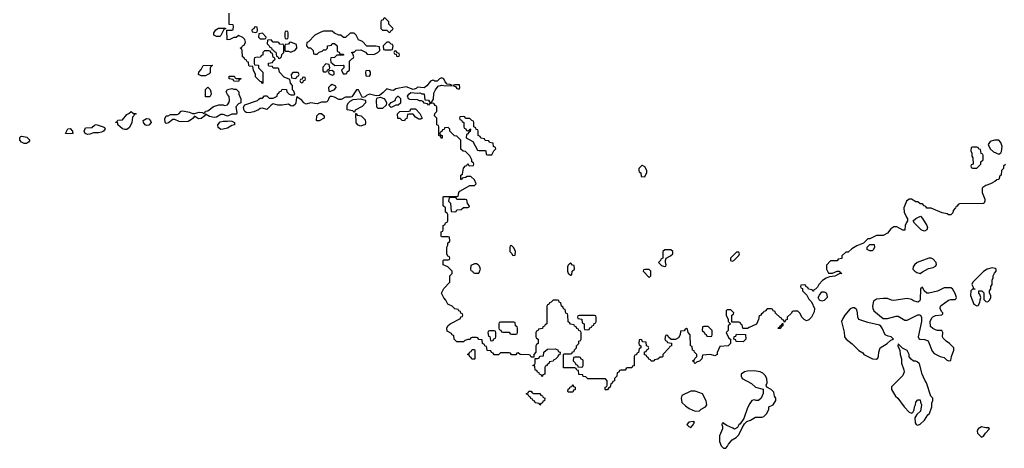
# Model space of a CAD drawing. Header units: inches. Extents: x 2769577 to 2880010, y 685631 to 825129.
# Tile 41 of 155: x 2796209 to 2805220, y 733692 to 737610. Entities that reach past the tile are written whole.
import ezdxf

# ---------------------------------------------------------------- set-up
doc = ezdxf.new("R2010")
doc.units = ezdxf.units.IN
doc.header["$MEASUREMENT"] = 0
doc.layers.add('C7793', color=7, linetype='Continuous')
doc.layers.add('C8703', color=7, linetype='Continuous')

msp = doc.modelspace()

# ---------------------------------------------------------------- linework, layer by layer
at = {"layer": 'C7793', "color": 4, "elevation": 4}
for points in [[(2800000, 737053.2), (2799990, 737058), (2799970, 737048.7), (2799935.2, 737004.8), (2799910, 736988.7), (2799850, 736993.2), (2799838.5, 736981.5), (2799810, 736972.7), (2799744.5, 736995.5), (2799650, 736977.2), (2799630, 736964), (2799610, 736965.2), (2799570, 736979), (2799536.7, 736943.3), (2799502, 736918), (2799470, 736915.1), (2799410, 736929), (2799382, 736918), (2799370, 736906), (2799350, 736898), (2799343.1, 736903.1), (2799310, 736968), (2799290, 736968.7), (2799250, 736906), (2799238, 736902), (2799190, 736902.7), (2799150, 736881.2), (2799130, 736879.3), (2799090, 736902), (2799070, 736909.4), (2799050.7, 736909.3), (2799040.5, 736899.5), (2799030.5, 736869.5), (2799019.9, 736860.1), (2799010, 736855.1), (2798970, 736855.1), (2798930, 736840.9), (2798870.7, 736849.3), (2798830, 736837.2), (2798810, 736849), (2798790, 736874), (2798756.4, 736896.4), (2798750, 736906), (2798742, 736898), (2798737.3, 736850), (2798730, 736835.3), (2798710, 736819), (2798690, 736822), (2798670, 736839), (2798610, 736829.2), (2798570.7, 736829.3), (2798530, 736842), (2798510, 736829.3), (2798470, 736789.4), (2798430, 736801.2), (2798410, 736797.2), (2798395.1, 736784.9), (2798351.9, 736768.1), (2798310, 736759.6), (2798282.7, 736762.7), (2798269.6, 736769.6), (2798259.6, 736790), (2798258, 736810), (2798268.4, 736831.6), (2798386, 736870), (2798396.4, 736883.6), (2798410, 736892), (2798430, 736894), (2798450, 736914), (2798470, 736914), (2798492.7, 736892.7), (2798530, 736892), (2798566, 736910), (2798567.3, 736932.7), (2798582, 736938), (2798587.3, 736952.7), (2798602, 736958), (2798610, 736974), (2798652, 736972), (2798654, 736950), (2798674, 736930), (2798690, 736922), (2798718, 736922), (2798726, 736930), (2798716.4, 736956.4), (2798706, 736970), (2798706, 737010), (2798688.4, 737028.4), (2798682, 737062), (2798630, 737086), (2798590, 737126), (2798586, 737130), (2798582, 737162), (2798570, 737166), (2798530, 737166), (2798522, 737182), (2798490, 737186), (2798486, 737190), (2798487.3, 737212.7), (2798522, 737218), (2798527.3, 737232.7), (2798546, 737250), (2798542, 737262), (2798528, 737268), (2798522, 737302), (2798510, 737306), (2798502, 737322), (2798490, 737326), (2798450, 737326), (2798434, 737310), (2798432.7, 737287.3), (2798418, 737282), (2798412.7, 737267.3), (2798370, 737266), (2798358, 737262), (2798354, 737250), (2798354, 737210), (2798358, 737198), (2798390, 737194), (2798394, 737190), (2798394, 737170), (2798434, 737130), (2798434, 737030), (2798430, 737026), (2798422, 737042), (2798410, 737046), (2798368.4, 737088.4), (2798368, 737110), (2798348, 737150), (2798342, 737182), (2798310, 737186), (2798306, 737190), (2798302, 737222), (2798290, 737226), (2798282, 737242), (2798270, 737246), (2798262, 737262), (2798248, 737270), (2798246, 737330), (2798242, 737342), (2798226, 737350), (2798242, 737358), (2798247.3, 737372.7), (2798262, 737378), (2798275.3, 737404.7), (2798268, 737430), (2798250, 737448), (2798210, 737466), (2798190, 737446), (2798170, 737446), (2798131.6, 737428.4), (2798107.3, 737427.3), (2798106, 737514), (2798150, 737514), (2798162, 737518), (2798166, 737550), (2798162, 737562), (2798127.3, 737567.3), (2798126, 737670)], [(2800000, 736842.7), (2799990, 736846), (2799958, 736842), (2799950, 736828), (2799942, 736842), (2799910, 736846), (2799902, 736862), (2799887.3, 736867.3), (2799868.4, 736868.4), (2799850, 736878), (2799780.4, 736880.4), (2799767.3, 736887.3), (2799758, 736910), (2799769.3, 736930.7), (2799790, 736946), (2799850, 736938), (2799870, 736942), (2799890, 736932), (2799911.6, 736931.6), (2799918, 736878), (2799950, 736874), (2799958, 736858), (2799970, 736854), (2799982, 736858), (2799996.4, 736883.6), (2800000, 736934)]]:
    msp.add_lwpolyline(points, dxfattribs=at)
for points in [[(2799550, 737626), (2799538, 737622), (2799534, 737610), (2799518, 737602), (2799514, 737590), (2799514, 737530), (2799530, 737514), (2799570, 737514), (2799590, 737494), (2799602, 737498), (2799607.3, 737512.7), (2799622, 737518), (2799626, 737530), (2799588, 737568), (2799586, 737590)], [(2798030, 737455.3), (2798010, 737458), (2797986, 737470), (2797986, 737490), (2798003.1, 737516.9), (2798028.4, 737531.6), (2798092.7, 737532.7), (2798094, 737526), (2798078, 737522), (2798050, 737466), (2798042, 737458)], [(2798370, 737546), (2798358, 737542), (2798352.7, 737527.3), (2798338, 737522), (2798334, 737510), (2798338, 737498), (2798370, 737494), (2798382, 737498), (2798386, 737510), (2798382, 737542)], [(2798430, 737486), (2798398, 737482), (2798394, 737450), (2798410, 737434), (2798450, 737434), (2798462, 737438), (2798466, 737450)], [(2798650, 737506), (2798638, 737502), (2798634, 737490), (2798634, 737450), (2798638, 737438), (2798650, 737434), (2798662, 737438), (2798666, 737450), (2798666, 737490), (2798662, 737502)], [(2799070, 737506), (2798990, 737506), (2798963.6, 737496.4), (2798910, 737468), (2798852.7, 737407.3), (2798838, 737402), (2798834, 737370), (2798850, 737354), (2798870, 737354), (2798894, 737330), (2798898, 737298), (2798910, 737294), (2798930, 737294), (2798950, 737314), (2798976.4, 737323.6), (2798990, 737334), (2799010, 737334), (2799026, 737350), (2799027.3, 737372.7), (2799062, 737378), (2799070, 737394), (2799090, 737394), (2799114, 737370), (2799114, 737330), (2799118, 737318), (2799132.7, 737312.7), (2799138, 737298), (2799170, 737294), (2799174, 737290), (2799170, 737286), (2799110, 737286), (2799090, 737266), (2799058, 737262), (2799054, 737250), (2799058, 737218), (2799070, 737214), (2799092.7, 737192.7), (2799170, 737194), (2799174, 737190), (2799174, 737170), (2799154, 737150), (2799170, 737114), (2799190, 737114), (2799202, 737118), (2799207.3, 737132.7), (2799226, 737150), (2799226, 737230), (2799247.3, 737252.7), (2799262, 737258), (2799266, 737270), (2799258, 737298), (2799247.3, 737307.3), (2799247.3, 737312.7), (2799270, 737314), (2799288.4, 737331.6), (2799330, 737334), (2799372.7, 737312.7), (2799390, 737294), (2799450, 737292), (2799486, 737310), (2799506, 737330), (2799502, 737362), (2799467.3, 737367.3), (2799387.3, 737367.3), (2799346, 737410), (2799310, 737426), (2799288, 737470), (2799270, 737488), (2799232.7, 737487.3), (2799190, 737446), (2799172.7, 737447.3), (2799147.3, 737467.3), (2799128.4, 737468.4), (2799090, 737486)], [(2798510, 737426), (2798478, 737422), (2798474, 737390), (2798492.7, 737372.7), (2798498, 737358), (2798512.7, 737352.7), (2798518, 737338), (2798532.7, 737332.7), (2798538, 737318), (2798552.7, 737312.7), (2798558, 737278), (2798572.7, 737272.7), (2798578, 737258), (2798590, 737254), (2798606, 737270), (2798607.3, 737292.7), (2798626, 737310), (2798626, 737370), (2798622, 737382), (2798590, 737386), (2798582, 737402), (2798570, 737406), (2798530, 737406)], [(2798690, 737406), (2798678, 737402), (2798670, 737386), (2798638, 737382), (2798634, 737370), (2798634, 737330), (2798642, 737322), (2798670, 737322), (2798690, 737314), (2798710, 737322), (2798726, 737330), (2798746, 737350), (2798742, 737382)], [(2799590, 737406), (2799570, 737406), (2799534, 737370), (2799538, 737338), (2799550, 737334), (2799610, 737334), (2799622, 737338), (2799626, 737370), (2799622, 737382), (2799607.3, 737387.3)], [(2799650, 737326), (2799638, 737322), (2799634, 737310), (2799638, 737298), (2799654, 737294), (2799658, 737278), (2799670, 737274), (2799682, 737278), (2799686, 737290), (2799682, 737302), (2799666, 737306)], [(2797870, 737098), (2797846, 737110), (2797848.4, 737131.6), (2797870, 737154), (2797888.4, 737191.6), (2797970, 737194), (2797974, 737190), (2797958, 737182), (2797952.7, 737167.3), (2797951.6, 737128.4), (2797943.6, 737116.4), (2797930, 737108), (2797910, 737098)], [(2799010, 737206), (2798983.6, 737176.4), (2798983.6, 737143.6), (2798990, 737134), (2799010, 737134), (2799022, 737138), (2799027.3, 737152.7), (2799042, 737158), (2799046, 737170), (2799042, 737202)], [(2798750, 737126), (2798710, 737126), (2798694, 737110), (2798698, 737078), (2798730, 737074), (2798742, 737078), (2798747.3, 737092.7), (2798762, 737098), (2798766, 737110), (2798762, 737122)], [(2799070, 737146), (2799038, 737142), (2799034, 737130), (2799038, 737118), (2799070, 737102), (2799086, 737110), (2799086, 737130)], [(2799410, 737146), (2799378, 737142), (2799374, 737130), (2799378, 737098), (2799410, 737094), (2799418, 737110), (2799418, 737130)], [(2798210, 737046), (2798170, 737048), (2798162, 737062), (2798126, 737070), (2798127.3, 737092.7), (2798167.3, 737092.7), (2798174, 737090), (2798178, 737078), (2798190, 737074), (2798232.7, 737072.7), (2798232.7, 737067.3), (2798218, 737062)], [(2798810, 737086), (2798798, 737082), (2798794, 737066), (2798778, 737062), (2798774, 737050), (2798778, 737038), (2798790, 737034), (2798802, 737038), (2798806, 737054), (2798822, 737058), (2798826, 737070), (2798822, 737082)], [(2799070, 737018), (2799054, 737010), (2799034, 736990), (2799038, 736958), (2799050, 736954), (2799070, 736962), (2799086, 736970), (2799106, 736990), (2799102, 737002)], [(2798170, 736974), (2798190, 736974), (2798214, 736950), (2798214, 736930), (2798232.7, 736887.3), (2798234, 736850), (2798210, 736842), (2798187.5, 736812.5), (2798197.3, 736762.7), (2798194.4, 736745.6), (2798150, 736745.2), (2798110, 736728.7), (2798070, 736742), (2798050, 736744), (2798010, 736719.3), (2797990, 736717), (2797945.6, 736725.6), (2797910, 736746), (2797902, 736738), (2797902, 736730), (2797870, 736706), (2797845.1, 736705.1), (2797810, 736728), (2797798, 736710), (2797782.4, 736697.6), (2797750, 736680.7), (2797690, 736675.1), (2797670, 736678), (2797630, 736699), (2797610, 736699), (2797570, 736666.6), (2797550, 736660.9), (2797539.3, 736670), (2797537.2, 736702.8), (2797550, 736732), (2797567.3, 736732.7), (2797590, 736742), (2797650, 736744.7), (2797666, 736750), (2797687.3, 736772.7), (2797702, 736778), (2797763.5, 736763.5), (2797790, 736751.3), (2797810, 736751.3), (2797850, 736766), (2797882, 736762), (2797890, 736754), (2797902, 736758), (2797910, 736774), (2797930, 736778), (2797984, 736816), (2798030, 736832), (2798070, 736832), (2798084.7, 736824.7), (2798110, 736832), (2798122, 736850), (2798128, 736870), (2798127.3, 736907.3), (2798110, 736926), (2798098, 736950), (2798110, 736972), (2798150, 736982)], [(2797910, 736906), (2797908, 736910), (2797908.9, 736971.1), (2797930, 736994), (2797950.8, 736970.8), (2797958, 736950), (2797962, 736930), (2797950, 736906)], [(2799270, 736766), (2799258, 736778), (2799207.3, 736787.3), (2799207.3, 736827.3), (2799218, 736850), (2799234.6, 736865.4), (2799260.2, 736879.8), (2799326, 736886), (2799370, 736874), (2799374, 736870), (2799374, 736850), (2799344.7, 736815.3), (2799278, 736782), (2799274, 736766)], [(2799490, 736798), (2799478, 736810), (2799475.3, 736870), (2799478, 736890), (2799484, 736896), (2799510, 736901), (2799533.7, 736893.7), (2799542, 736890), (2799558, 736870), (2799564.7, 736850), (2799562, 736830), (2799530, 736798)], [(2799610, 736808), (2799586, 736830), (2799610, 736852), (2799646, 736870), (2799650, 736894), (2799670, 736912), (2799674, 736910), (2799694, 736890), (2799692.7, 736847.3), (2799671.6, 736828.4), (2799652.7, 736827.3)], [(2797250, 736754), (2797270, 736754), (2797274, 736750), (2797258, 736742), (2797254, 736730), (2797241, 736719), (2797236, 736670), (2797214.1, 736625.9), (2797190, 736607), (2797170, 736605.6), (2797150, 736612.7), (2797108, 736650), (2797106, 736666), (2797086, 736670), (2797102, 736678), (2797108.4, 736691.6), (2797150, 736694), (2797190, 736742), (2797208.4, 736751.6), (2797230, 736772)], [(2798930, 736686), (2798926, 736690), (2798928, 736730), (2798950, 736752), (2798970, 736752), (2798994, 736730), (2798994, 736710), (2798950, 736686)], [(2799330, 736638), (2799307.3, 736647.3), (2799287.3, 736667.3), (2799286, 736754), (2799292.7, 736752.7), (2799298, 736738), (2799332.7, 736732.7), (2799370, 736694), (2799374, 736670), (2799370, 736648), (2799352.7, 736647.3)], [(2799860.4, 736700.4), (2799830, 736718), (2799810, 736746), (2799770, 736746), (2799758, 736742), (2799751.6, 736708.4), (2799738, 736702), (2799730, 736686), (2799708.4, 736688.4), (2799690, 736706), (2799670, 736706), (2799666, 736750), (2799688.4, 736771.6), (2799770, 736774), (2799782, 736778), (2799790, 736794), (2799830, 736794), (2799870, 736754), (2799892, 736710), (2799879.6, 736700.4)], [(2796930, 736575.1), (2796883.8, 736576.2), (2796850, 736562.4), (2796830, 736560.5), (2796807, 736570), (2796799.5, 736590), (2796810, 736622), (2796870, 736624.7), (2796894.6, 736645.4), (2796910, 736652), (2796974, 736630), (2796984.7, 736624.7), (2796992.7, 736612.7), (2796976, 736590), (2796957.7, 736582.3)], [(2797370, 736643.6), (2797357.2, 736650), (2797341.2, 736670), (2797338, 736690), (2797370, 736706), (2797390, 736704.7), (2797406.8, 736686.8), (2797410.9, 736670.9), (2797390, 736647.3)], [(2798050, 736606), (2798024, 736624), (2798022, 736650), (2798044.1, 736675.9), (2798070, 736682.8), (2798110, 736681), (2798130, 736684.7), (2798150, 736682), (2798174, 736670), (2798174, 736650), (2798150, 736642), (2798110, 736618), (2798070, 736608)], [(2796646, 736566), (2796628, 736570), (2796650, 736612), (2796670, 736614), (2796691.3, 736590), (2796694, 736570), (2796690, 736569.4)], [(2796250, 736479.7), (2796225.2, 736490), (2796209, 736510), (2796210, 736534), (2796218, 736542), (2796230, 736544.7), (2796274.9, 736534.9), (2796300.7, 736510), (2796290, 736489.7), (2796270, 736479.7)]]:
    msp.add_lwpolyline(points, close=True, dxfattribs=at)
at = {"layer": 'C8703', "color": 4, "elevation": 4}
for points in [[(2800000, 736934), (2800000.4, 736939.6), (2800014, 736970), (2800038, 737002), (2800070, 737011), (2800110, 737004.7), (2800166, 737010), (2800150, 737018), (2800122, 737022), (2800103.2, 737043.2), (2800090, 737068.7), (2800070, 737079), (2800050, 737068.7), (2800030, 737048), (2800008.9, 737048.9), (2800000, 737053.2)], [(2805230, 736286), (2805214, 736270), (2805214, 736250), (2805194, 736230), (2805191.6, 736188.4), (2805178, 736182), (2805171.1, 736148.9), (2805152.7, 736147.3), (2805134, 736130), (2805094, 736110), (2805050, 736095.3), (2805022.8, 736077.2), (2805018, 736070), (2805018, 736030), (2805042, 735970), (2805042, 735950), (2805034, 735930), (2804810, 735926), (2804798, 735922), (2804790, 735906), (2804778, 735902), (2804774, 735890), (2804752.7, 735867.3), (2804750, 735846), (2804730, 735826), (2804710, 735826), (2804696.4, 735836.4), (2804650, 735844), (2804550, 735886), (2804510, 735886), (2804502, 735902), (2804487.3, 735907.3), (2804470, 735926), (2804450, 735926), (2804430, 735946), (2804410, 735946), (2804370, 735968), (2804350, 735968), (2804324.7, 735950), (2804301, 735890), (2804304.7, 735850), (2804323.6, 735803.6), (2804334, 735790), (2804334, 735770), (2804323.6, 735756.4), (2804314, 735730), (2804310, 735686), (2804290, 735686), (2804236.4, 735716.4), (2804210, 735718), (2804181, 735699), (2804150, 735658), (2804110, 735638), (2804050, 735638), (2803990, 735606), (2803970, 735606), (2803932.7, 735567.3), (2803870, 735542), (2803823.6, 735516.4), (2803790, 735486), (2803770, 735486), (2803734, 735450), (2803732.7, 735427.3), (2803698, 735422), (2803690, 735406), (2803630, 735406), (2803592.7, 735367.3), (2803591.3, 735330), (2803610, 735292), (2803648.4, 735291.6), (2803690, 735312), (2803710, 735312), (2803718, 735298), (2803734, 735290), (2803710, 735288), (2803670, 735264), (2803619.6, 735260.4), (2803590, 735248.7), (2803555.3, 735224.7), (2803522, 735190), (2803510, 735166), (2803492.7, 735147.3), (2803478, 735142), (2803472.7, 735127.3), (2803467.3, 735127.3), (2803462, 735142), (2803427.3, 735147.3), (2803422, 735162), (2803407.3, 735167.3), (2803402, 735182), (2803390, 735186), (2803358, 735182), (2803354, 735170), (2803358, 735158), (2803372.7, 735152.7), (2803374, 735130), (2803412.7, 735092.7), (2803430, 735054), (2803454, 735030), (2803482, 734970), (2803479.6, 734940.4), (2803454, 734890), (2803430, 734866), (2803410, 734858), (2803388.9, 734868.9), (2803368.9, 734888.9), (2803350, 734926), (2803330, 734946), (2803290, 734946), (2803278, 734942), (2803272.7, 734927.3), (2803234, 734890), (2803234, 734870), (2803218, 734862), (2803212.7, 734847.3), (2803206, 734846), (2803202, 734862), (2803187.3, 734867.3), (2803182, 734882), (2803167.3, 734887.3), (2803127.3, 734927.3), (2803122, 734942), (2803106, 734950), (2803102, 734962), (2803090, 734966), (2803050, 734966), (2803030, 734946), (2803018, 734942), (2803014, 734930), (2802998, 734922), (2802990, 734906), (2802978, 734902), (2802971.6, 734868.4), (2802952.7, 734827.3), (2802883.6, 734796.4), (2802870, 734786), (2802830, 734786), (2802826, 734790), (2802822, 734822), (2802807.3, 734827.3), (2802802, 734842), (2802790, 734846), (2802726, 734846), (2802726, 734910), (2802742, 734918), (2802746, 734930), (2802716.4, 734956.4), (2802683.6, 734956.4), (2802674, 734950), (2802674, 734910), (2802694, 734870), (2802694, 734850), (2802714, 734830), (2802694, 734810), (2802694, 734770), (2802674, 734750), (2802698, 734698), (2802714, 734690), (2802714, 734650), (2802691.6, 734628.4), (2802618, 734622), (2802592.7, 734567.3), (2802591.3, 734548.7), (2802570, 734538), (2802530, 734548), (2802458, 734542), (2802451.1, 734508.9), (2802430, 734488), (2802402, 734478), (2802391.6, 734468.4), (2802386, 734470), (2802382, 734482), (2802366, 734490), (2802382, 734498), (2802387.3, 734512.7), (2802406, 734530), (2802406, 734550), (2802386, 734570), (2802382, 734582), (2802366, 734590), (2802362, 734622), (2802348.4, 734628.4), (2802346, 734730), (2802326, 734750), (2802322, 734782), (2802310, 734786), (2802298, 734782), (2802290, 734766), (2802258, 734762), (2802254, 734730), (2802238, 734702), (2802210, 734686), (2802170, 734686), (2802147.3, 734707.3), (2802142, 734722), (2802130, 734726), (2802118, 734722), (2802114, 734690), (2802118, 734678), (2802132.7, 734672.7), (2802138, 734658), (2802172.7, 734652.7), (2802174, 734630), (2802158, 734622), (2802154, 734610), (2802094, 734550), (2802094, 734530), (2802090, 734526), (2802070, 734526), (2802050, 734506), (2802018, 734502), (2802014, 734490), (2802007.3, 734487.3), (2801987.3, 734487.3), (2801982, 734502), (2801967.3, 734507.3), (2801962, 734522), (2801947.3, 734527.3), (2801942, 734542), (2801927.3, 734547.3), (2801927.3, 734572.7), (2801942, 734578), (2801947.3, 734592.7), (2801962, 734598), (2801966, 734610), (2801962, 734622), (2801946, 734630), (2801942, 734662), (2801910, 734666), (2801902, 734682), (2801890, 734686), (2801878, 734682), (2801874, 734650), (2801878, 734638), (2801894, 734630), (2801894, 734610), (2801878, 734602), (2801872.7, 734567.3), (2801858, 734562), (2801852.7, 734547.3), (2801838, 734542), (2801834, 734530), (2801832.7, 734447.3), (2801818, 734442), (2801810, 734426), (2801770, 734426), (2801758, 734422), (2801750, 734406), (2801710, 734406), (2801698, 734402), (2801692.7, 734387.3), (2801678, 734382), (2801674, 734350), (2801654, 734330), (2801654, 734310), (2801638, 734302), (2801630, 734286), (2801618, 734282), (2801614, 734250), (2801598, 734242), (2801590, 734226), (2801570, 734226), (2801566, 734230), (2801566, 734250), (2801582, 734258), (2801586, 734270), (2801586, 734310), (2801570, 734326), (2801410, 734326), (2801390, 734346), (2801367.3, 734347.3), (2801362, 734362), (2801327.3, 734367.3), (2801322, 734402), (2801307.3, 734407.3), (2801302, 734422), (2801290, 734426), (2801187.3, 734427.3), (2801186, 734550), (2801190, 734554), (2801250, 734554), (2801262, 734558), (2801267.3, 734572.7), (2801282, 734578), (2801287.3, 734592.7), (2801306, 734610), (2801306, 734630), (2801326, 734650), (2801327.3, 734672.7), (2801342, 734678), (2801346, 734690), (2801346, 734750), (2801342, 734762), (2801327.3, 734767.3), (2801322, 734782), (2801307.3, 734787.3), (2801302, 734802), (2801287.3, 734807.3), (2801282, 734822), (2801250, 734826), (2801242, 734842), (2801227.3, 734847.3), (2801226, 734910), (2801222, 734922), (2801207.3, 734927.3), (2801202, 734962), (2801187.3, 734967.3), (2801182, 734982), (2801166, 734990), (2801162, 735022), (2801147.3, 735027.3), (2801142, 735042), (2801130, 735046), (2801090, 735046), (2801072.7, 735027.3), (2801058, 735022), (2801052.7, 735007.3), (2801038, 735002), (2801034, 734990), (2801034, 734830), (2801018, 734822), (2801012.7, 734807.3), (2800998, 734802), (2800992.7, 734787.3), (2800958, 734782), (2800950, 734766), (2800938, 734762), (2800934, 734750), (2800934, 734710), (2800938, 734698), (2800954, 734690), (2800954, 734650), (2800938, 734642), (2800934, 734630), (2800934, 734570), (2800914, 734550), (2800914, 734526), (2800890, 734526), (2800882, 734542), (2800870, 734546), (2800788.4, 734548.4), (2800770, 734566), (2800758, 734562), (2800750, 734546), (2800710, 734546), (2800702, 734562), (2800690, 734566), (2800610, 734566), (2800590, 734546), (2800550, 734546), (2800542, 734562), (2800527.3, 734567.3), (2800522, 734582), (2800490, 734586), (2800486, 734590), (2800482, 734622), (2800467.3, 734627.3), (2800462, 734642), (2800446, 734650), (2800442, 734682), (2800410, 734686), (2800402, 734702), (2800390, 734706), (2800350, 734706), (2800338, 734702), (2800332.7, 734687.3), (2800310, 734686), (2800283.6, 734676.4), (2800270, 734666), (2800210, 734666), (2800186, 734690), (2800182, 734722), (2800167.3, 734727.3), (2800162, 734742), (2800122, 734762), (2800118, 734790), (2800126, 734810), (2800148.9, 734831.1), (2800242, 734878), (2800247.3, 734892.7), (2800262, 734898), (2800266, 734910), (2800262, 734922), (2800247.3, 734927.3), (2800242, 734942), (2800227.3, 734947.3), (2800222, 734962), (2800190, 734966), (2800166, 734990), (2800126, 735010), (2800110, 735046), (2800090, 735066), (2800068, 735110), (2800090, 735154), (2800146, 735210), (2800146, 735270), (2800166, 735290), (2800166, 735310), (2800126, 735350), (2800086, 735370), (2800086, 735410), (2800090, 735414), (2800130, 735414), (2800142, 735418), (2800146, 735430), (2800142, 735442), (2800127.3, 735447.3), (2800118, 735470), (2800118, 735530), (2800126, 735550), (2800126, 735570), (2800142, 735578), (2800146, 735590), (2800142, 735622), (2800130, 735626), (2800070, 735626), (2800066, 735630), (2800066, 735670), (2800082, 735678), (2800086, 735690), (2800086, 735730), (2800102, 735738), (2800107.3, 735752.7), (2800122, 735758), (2800126, 735770), (2800126, 735830), (2800122, 735842), (2800106, 735850), (2800106, 735890), (2800086, 735910), (2800086, 735990), (2800090, 735994), (2800210, 735994), (2800222, 735998), (2800228, 736030), (2800236.4, 736043.6), (2800330, 736094), (2800370, 736094), (2800386, 736110), (2800370, 736146), (2800336.4, 736176.4), (2800303.6, 736176.4), (2800290, 736166), (2800258, 736162), (2800252.7, 736147.3), (2800246, 736150), (2800246, 736190), (2800262, 736198), (2800270, 736254), (2800290, 736274), (2800302, 736278), (2800310, 736294), (2800318, 736278), (2800330, 736274), (2800362, 736278), (2800366, 736290), (2800362, 736302), (2800346, 736310), (2800346, 736330), (2800330, 736366), (2800290, 736406), (2800268.4, 736408.4), (2800247.3, 736427.3), (2800246, 736510), (2800210, 736546), (2800187.3, 736547.3), (2800146, 736590), (2800146, 736610), (2800130, 736626), (2800098, 736622), (2800092.7, 736607.3), (2800078, 736602), (2800072.7, 736587.3), (2800058, 736582), (2800054, 736570), (2800058, 736558), (2800074, 736550), (2800074, 736526), (2800067.3, 736527.3), (2800062, 736542), (2800046, 736550), (2800046, 736630), (2800042, 736642), (2800026, 736650), (2800026, 736710), (2800006, 736730), (2800008.4, 736751.6), (2800026, 736770), (2800026, 736810), (2800022, 736822), (2800010, 736826), (2800002, 736842), (2800000, 736842.7)]]:
    msp.add_lwpolyline(points, dxfattribs=at)
at = {"layer": 'C8703', "color": 4}
for points, elevation in [([(2800235.3, 737015.3), (2800190, 737015.3), (2800174, 737010), (2800198, 736998), (2800210, 736982), (2800230, 736974), (2800238, 736990)], 4), ([(2800270, 736726), (2800238, 736722), (2800234, 736710), (2800238, 736698), (2800252.7, 736692.7), (2800258, 736678), (2800274, 736670), (2800274, 736630), (2800278, 736618), (2800292.7, 736612.7), (2800298, 736598), (2800310, 736594), (2800322, 736598), (2800327.3, 736612.7), (2800334, 736610), (2800332.7, 736587.3), (2800318, 736582), (2800310, 736566), (2800298, 736562), (2800294, 736530), (2800356.9, 736496.9), (2800398, 736418), (2800410, 736414), (2800470, 736414), (2800474, 736410), (2800478, 736378), (2800490, 736374), (2800530, 736374), (2800547.3, 736412.7), (2800566, 736430), (2800562, 736442), (2800546, 736450), (2800542, 736482), (2800510, 736486), (2800502, 736502), (2800470, 736506), (2800462, 736522), (2800430, 736526), (2800422, 736542), (2800406, 736550), (2800406, 736590), (2800402, 736602), (2800387.3, 736607.3), (2800382, 736622), (2800366, 736630), (2800366, 736670), (2800362, 736682), (2800347.3, 736687.3), (2800330, 736706), (2800290, 736706), (2800282, 736722)], 4), ([(2805130, 736508.7), (2805090, 736498), (2805072, 736470), (2805091.1, 736431.1), (2805122, 736402), (2805170, 736382), (2805188.4, 736391.6), (2805194.6, 736405.4), (2805199, 736450), (2805188.9, 736488.9), (2805168.4, 736508.4)], 4), ([(2804970, 736446), (2804930, 736446), (2804918, 736442), (2804914, 736410), (2804922, 736390), (2804923.6, 736363.6), (2804932.7, 736347.3), (2804934, 736290), (2804918, 736282), (2804914, 736270), (2804918, 736258), (2804930, 736254), (2804970, 736254), (2805006, 736290), (2805006, 736310), (2805026, 736330), (2805026, 736370), (2805022, 736382), (2805007.3, 736387.3), (2805002, 736422), (2804987.3, 736427.3), (2804982, 736442)], 4), ([(2801910, 736278), (2801902, 736278), (2801874, 736250), (2801874, 736230), (2801878, 736218), (2801894, 736210), (2801898, 736178), (2801930, 736174), (2801947.3, 736212.7), (2801948, 736230), (2801930, 736266)], 4), ([(2800190, 735986), (2800150, 735986), (2800138, 735982), (2800134, 735950), (2800151.6, 735931.6), (2800158, 735858), (2800190, 735854), (2800202, 735858), (2800208.4, 735871.6), (2800250, 735874), (2800270, 735894), (2800310, 735894), (2800322, 735898), (2800326, 735910), (2800306, 735930), (2800302, 735962), (2800290, 735966), (2800210, 735966), (2800202, 735982)], 4), ([(2804490, 735678), (2804470, 735682), (2804458, 735690), (2804398, 735750), (2804387.3, 735772.7), (2804410, 735794), (2804452.7, 735812.7), (2804470, 735794), (2804511.3, 735730), (2804516, 735710), (2804510, 735688)], 4), ([(2800710, 735546), (2800698, 735542), (2800694, 735530), (2800694, 735490), (2800712.7, 735472.7), (2800718, 735458), (2800730, 735454), (2800742, 735458), (2800746, 735490), (2800730, 735526)], 4), ([(2802167.3, 735507.3), (2802112.7, 735507.3), (2802094, 735490), (2802094, 735430), (2802078, 735422), (2802074, 735410), (2802054, 735390), (2802083.6, 735363.6), (2802110, 735354), (2802122, 735358), (2802126, 735370), (2802118, 735390), (2802118, 735410), (2802126, 735430), (2802166, 735450), (2802186, 735470), (2802186, 735490)], 4), ([(2802790, 735486), (2802770, 735486), (2802714, 735430), (2802714, 735410), (2802730, 735402), (2802746, 735410), (2802790, 735454), (2802798, 735470)], 4), ([(2803990, 735498), (2803970, 735506), (2803966, 735510), (2803966, 735530), (2803990, 735554), (2804030, 735554), (2804032, 735530), (2804022, 735510), (2804010, 735498)], 4), ([(2804550, 735429.2), (2804530, 735429), (2804422, 735390), (2804398, 735370), (2804384.7, 735350), (2804382, 735330), (2804402, 735310), (2804419.8, 735299.8), (2804450, 735291.3), (2804470, 735304.7), (2804525.6, 735334.4), (2804570, 735346), (2804590, 735358), (2804599, 735370), (2804597.2, 735390), (2804570, 735421.2)], 8), ([(2800390, 735378), (2800370, 735378), (2800338, 735362), (2800334, 735330), (2800338, 735318), (2800354, 735310), (2800358, 735298), (2800370, 735294), (2800410, 735294), (2800426, 735330), (2800416.4, 735356.4), (2800406, 735370)], 4), ([(2801250, 735386), (2801230, 735366), (2801222, 735350), (2801222, 735310), (2801230, 735294), (2801250, 735274), (2801262, 735278), (2801266, 735310), (2801286, 735330), (2801282, 735362), (2801267.3, 735367.3)], 4), ([(2801970, 735326), (2801930, 735326), (2801918, 735322), (2801914, 735310), (2801970, 735254), (2801986, 735270), (2801986, 735310)], 4), ([(2805110, 735342), (2805062, 735330), (2805030, 735308.7), (2804931.3, 735210), (2804922, 735190), (2804934, 735166), (2804934, 735154), (2804954, 735150), (2804950, 735146), (2804930, 735146), (2804914, 735130), (2804912, 735090), (2804942, 735010), (2804970, 734994), (2804982, 734998), (2804996.4, 735023.6), (2804998, 735050), (2805006, 735070), (2804996.4, 735096.4), (2804986, 735110), (2804988, 735132), (2805014, 735130), (2805032.7, 735112.7), (2805032.7, 735052.7), (2805050, 735034), (2805070, 735032), (2805088, 735050), (2805098, 735070), (2805098, 735090), (2805086, 735110), (2805086, 735130), (2805098, 735150), (2805098, 735170), (2805108, 735190), (2805108, 735230), (2805118, 735250), (2805118, 735270), (2805130, 735294), (2805146, 735310), (2805146, 735330), (2805136.4, 735336.4)], 8), ([(2803550, 735038), (2803527.3, 735047.3), (2803518, 735070), (2803527.3, 735092.7), (2803550, 735122), (2803570, 735122), (2803590, 735112), (2803596.9, 735096.9), (2803598, 735070), (2803570, 735042)], 4), ([(2804470, 735166), (2804454, 735150), (2804451.3, 735050), (2804443.6, 735036.4), (2804430, 735028.7), (2804390, 735041.2), (2804371.8, 735051.8), (2804330, 735062.7), (2804210, 735042.7), (2804186.6, 735046.6), (2804150, 735062), (2804110, 735062), (2804050, 735054), (2804024, 735036), (2804014.8, 734990), (2804016, 734970), (2804026, 734950), (2804110, 734878), (2804150, 734878.8), (2804230, 734900.7), (2804250, 734898.8), (2804310, 734864.7), (2804330, 734862), (2804430, 734912), (2804451.1, 734911.1), (2804462, 734890), (2804462, 734850), (2804431.3, 734710), (2804436.9, 734696.9), (2804448.2, 734688.2), (2804490, 734687.3), (2804515.9, 734675.9), (2804524.9, 734664.9), (2804559.8, 734579.8), (2804578, 734558), (2804634, 734530), (2804670, 734522), (2804690, 734502), (2804710, 734492), (2804730, 734494), (2804735.3, 734530), (2804758, 734590), (2804758, 734610), (2804718, 734650), (2804688, 734670), (2804660.2, 734700.2), (2804655.3, 734710), (2804658, 734750), (2804648, 734768), (2804610, 734769), (2804590, 734776), (2804566.6, 734786.6), (2804546, 734806), (2804541.2, 734850), (2804556.6, 734883.4), (2804566.8, 734893.2), (2804590, 734904.9), (2804647.3, 734912.7), (2804658, 734922), (2804658, 734930), (2804644, 734944), (2804634, 734970), (2804635.3, 734990), (2804642, 734998), (2804710, 735044.7), (2804731.6, 735051.6), (2804770, 735052), (2804778, 735062), (2804782, 735070), (2804770, 735106), (2804746, 735150), (2804730, 735158), (2804670, 735158), (2804610, 735128.7), (2804530, 735109), (2804510, 735109), (2804486, 735130)], 8), ([(2803850, 734975.3), (2803830, 734975.3), (2803810, 734968), (2803762, 734910), (2803742, 734878), (2803731.3, 734850), (2803754.4, 734754.4), (2803758, 734710), (2803772, 734690), (2803828.3, 734648.3), (2803890, 734584.7), (2803924.7, 734564.7), (2803934, 734550), (2804014, 734510), (2804050, 734506), (2804063.1, 734516.9), (2804070, 734534), (2804073.2, 734570), (2804084, 734610), (2804149, 734650), (2804180.2, 734679.8), (2804206, 734690), (2804186, 734710), (2804156.5, 734716.5), (2804130, 734729), (2804102, 734790), (2804089.1, 734809.1), (2804077.2, 734817.2), (2803970, 734842), (2803889.4, 734869.4), (2803879, 734890), (2803877.2, 734930), (2803870, 734958)], 8), ([(2801470, 734906), (2801330, 734906), (2801318, 734902), (2801314, 734890), (2801318, 734878), (2801352.7, 734872.7), (2801358, 734838), (2801374, 734830), (2801374, 734790), (2801378, 734778), (2801410, 734774), (2801422, 734778), (2801427.3, 734792.7), (2801442, 734798), (2801447.3, 734812.7), (2801462, 734818), (2801467.3, 734832.7), (2801482, 734838), (2801486, 734850), (2801486, 734890), (2801482, 734902)], 4), ([(2800550, 734766), (2800510, 734766), (2800498, 734762), (2800494, 734750), (2800498, 734718), (2800512.7, 734712.7), (2800518, 734678), (2800530, 734674), (2800542, 734678), (2800547.3, 734692.7), (2800562, 734698), (2800566, 734710), (2800566, 734750), (2800562, 734762)], 4), ([(2800730, 734846), (2800610, 734846), (2800598, 734842), (2800594, 734830), (2800594, 734790), (2800598, 734778), (2800612.7, 734772.7), (2800618, 734758), (2800630, 734754), (2800690, 734754), (2800698, 734738), (2800710, 734734), (2800750, 734734), (2800762, 734738), (2800766, 734750), (2800766, 734790), (2800762, 734802), (2800746, 734810), (2800742, 734842)], 4), ([(2802510, 734806), (2802470, 734806), (2802458, 734802), (2802454, 734770), (2802472.7, 734752.7), (2802478, 734738), (2802492.7, 734732.7), (2802498, 734718), (2802530, 734714), (2802542, 734718), (2802546, 734730), (2802546, 734770)], 4), ([(2803150, 734786), (2803146, 734790), (2803162, 734798), (2803167.3, 734812.7), (2803182, 734818), (2803187.3, 734832.7), (2803194, 734834), (2803194, 734810), (2803178, 734802), (2803170, 734786)], 4), ([(2802830, 734666), (2802767.3, 734667.3), (2802762, 734682), (2802746, 734690), (2802747.3, 734712.7), (2802762, 734718), (2802770, 734734), (2802852.7, 734732.7), (2802854, 734690)], 4), ([(2800370, 734506), (2800347.3, 734507.3), (2800342, 734522), (2800327.3, 734527.3), (2800322, 734542), (2800306, 734550), (2800322, 734558), (2800327.3, 734572.7), (2800342, 734578), (2800350, 734594), (2800370, 734594), (2800374, 734590), (2800374, 734510)], 4), ([(2800990, 734346), (2800982, 734362), (2800966, 734370), (2800962, 734382), (2800947.3, 734387.3), (2800942, 734402), (2800927.3, 734407.3), (2800922, 734442), (2800906, 734450), (2800922, 734458), (2800926, 734470), (2800926, 734514), (2800950, 734514), (2800962, 734518), (2800970, 734534), (2801002, 734538), (2801006, 734570), (2801040.4, 734599.6), (2801110, 734602), (2801132.7, 734592.7), (2801138, 734578), (2801154, 734570), (2801152.7, 734547.3), (2801138, 734542), (2801132.7, 734527.3), (2801112.7, 734507.3), (2801098, 734502), (2801092.7, 734487.3), (2801058, 734482), (2801052.7, 734467.3), (2801038, 734462), (2801030, 734446), (2801018, 734442), (2801014, 734430), (2801014, 734370), (2800998, 734362)], 4), ([(2804250, 734646), (2804244.7, 734630), (2804264.7, 734584.7), (2804266.8, 734550), (2804278, 734510), (2804278, 734470), (2804302, 734410), (2804304.7, 734390), (2804290, 734358), (2804186.4, 734253.6), (2804186.8, 734230), (2804224.7, 734170), (2804244.7, 734150), (2804304.7, 734070), (2804350, 734022), (2804370, 734014), (2804382, 734018), (2804396.4, 734043.6), (2804398, 734070), (2804408, 734090), (2804410, 734114), (2804430, 734134), (2804450, 734134), (2804452.7, 734112.7), (2804462, 734090), (2804454, 734030), (2804419.6, 734000.4), (2804402, 733970), (2804403.6, 733923.6), (2804414, 733910), (2804430, 733902), (2804450, 733912), (2804488.7, 733950), (2804521.2, 733998.8), (2804534, 734010), (2804555.3, 734070), (2804556.4, 734103.6), (2804566, 734130), (2804566, 734150), (2804548, 734170), (2804508.7, 734290), (2804493.6, 734313.6), (2804469.3, 734369.3), (2804443.1, 734463.1), (2804423.1, 734483.1), (2804410, 734488.7), (2804388.4, 734488.4), (2804367.3, 734507.3), (2804348.4, 734528.4), (2804348, 734550), (2804330, 734586), (2804287.3, 734607.3)], 8), ([(2801330, 734526), (2801290, 734526), (2801278, 734522), (2801274, 734490), (2801292.7, 734472.7), (2801298, 734458), (2801312.7, 734452.7), (2801318, 734438), (2801350, 734434), (2801362, 734438), (2801366, 734450), (2801366, 734490), (2801362, 734502), (2801347.3, 734507.3), (2801342, 734522)], 4), ([(2802930, 734399), (2802870, 734397.2), (2802842, 734390), (2802812, 734370), (2802812, 734350), (2802822, 734330), (2802905.4, 734285.4), (2802942, 734250), (2803012, 734232), (2803012.7, 734192.7), (2802994, 734150), (2802971.6, 734128.4), (2802950, 734128.7), (2802930, 734135.3), (2802910, 734128.7), (2802890, 734102), (2802870, 734062), (2802835.3, 733964.7), (2802803.6, 733916.4), (2802790, 733906), (2802778, 733882), (2802750, 733866), (2802736.4, 733876.4), (2802680.2, 733900.2), (2802655.3, 733915.3), (2802650, 733926), (2802638, 733922), (2802634, 733910), (2802642, 733890), (2802642, 733870), (2802612.7, 733807.3), (2802612.7, 733752.7), (2802630, 733714), (2802650, 733694), (2802670, 733692), (2802688, 733710), (2802695.3, 733730), (2802729.2, 733770.8), (2802766, 733790), (2802790, 733814), (2802820.4, 733879.6), (2802843.1, 733916.9), (2802864, 733936), (2802898, 733950), (2802943.2, 733976.8), (2803003.1, 733976.9), (2803018, 733982), (2803048, 734010), (2803066, 734050), (2803066, 734070), (2803106, 734090), (2803128, 734130), (2803128, 734150), (2803118, 734170), (2803110, 734206), (2803086, 734230), (2803046, 734250), (2803042, 734270), (2803048.7, 734290), (2803048, 734330), (2803030, 734358), (2803010, 734378), (2802986, 734390)], 8), ([(2801230, 734206), (2801226, 734210), (2801227.3, 734232.7), (2801242, 734238), (2801247.3, 734252.7), (2801262, 734258), (2801270, 734274), (2801278, 734258), (2801294, 734250), (2801292.7, 734227.3), (2801278, 734222), (2801270, 734206)], 4), ([(2800910, 734194), (2800970, 734194), (2800978, 734178), (2800992.7, 734172.7), (2800998, 734158), (2801014, 734150), (2801012.7, 734127.3), (2800998, 734122), (2800992.7, 734107.3), (2800978, 734102), (2800970, 734086), (2800962, 734102), (2800927.3, 734107.3), (2800922, 734122), (2800907.3, 734127.3), (2800902, 734142), (2800887.3, 734147.3), (2800882, 734162), (2800867.3, 734167.3), (2800862, 734182), (2800847.3, 734187.3), (2800847.3, 734192.7), (2800862, 734198), (2800867.3, 734212.7), (2800890, 734214), (2800898, 734198)], 4), ([(2802390, 734214), (2802350, 734214), (2802270, 734174), (2802264, 734150), (2802270, 734112), (2802301, 734081), (2802336.9, 734056.9), (2802390, 734032), (2802430, 734034), (2802446, 734050), (2802486, 734070), (2802498, 734090), (2802490, 734126), (2802458, 734190)], 8), ([(2802378, 733938), (2802334, 733930), (2802314, 733910), (2802334, 733890), (2802350, 733882), (2802373.6, 733906.4), (2802378, 733922), (2802386, 733930)], 8), ([(2805010, 733888), (2804982, 733870), (2804972, 733850), (2804974, 733830), (2805010, 733794), (2805030, 733802), (2805048.9, 733831.1), (2805086, 733870), (2805078, 733878), (2805050, 733878)], 8)]:
    msp.add_lwpolyline(points, close=True, dxfattribs=dict(at, elevation=elevation))

doc.saveas('drawing.dxf')
